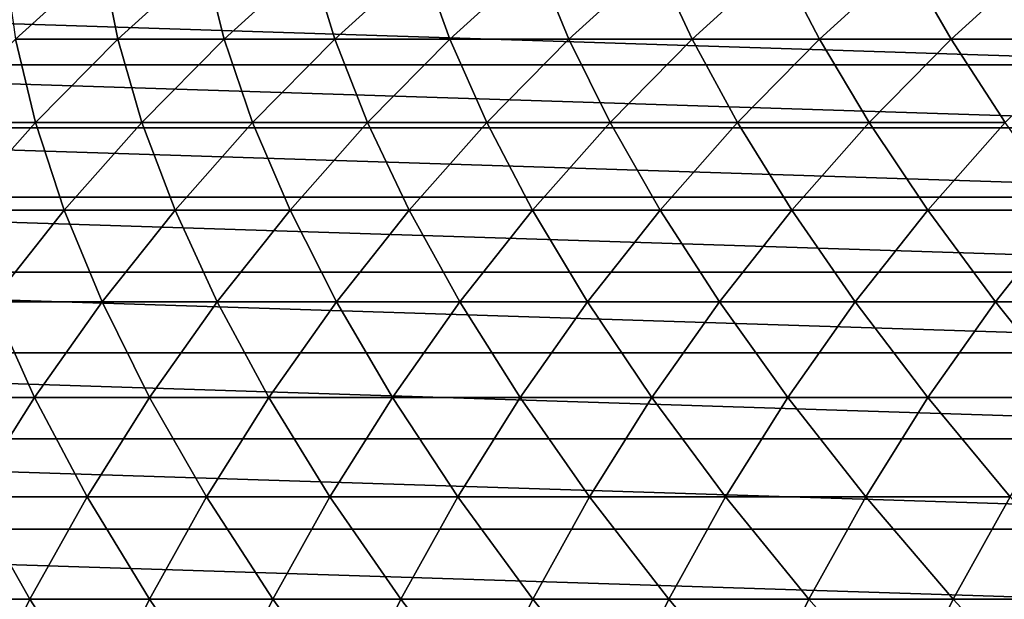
# Model space of a CAD drawing. Header units: metres. Extents: x -24 to 236, y -24 to 24.
# Tile 56 of 256: x -1.38 to 2.71, y 4.19 to 6.6. Entities that reach past the tile are written whole.
import ezdxf

# ---------------------------------------------------------------- set-up
doc = ezdxf.new("R2010")
doc.units = ezdxf.units.M
doc.layers.add('solid_10392024', color=7, linetype='CONTINUOUS')

msp = doc.modelspace()

# ---------------------------------------------------------------- linework, layer by layer
at = {"layer": 'solid_10392024'}
for points in [[(-1.397692, 6.519876, 143.924591), (-1.037549, 6.846517, 143.883774), (-1.444006, 6.846523, 140.213165)], [(-1.397692, 6.519876, 143.924591), (-0.973388, 6.51987, 147.585251), (-1.037549, 6.846517, 143.883774)], [(-0.973388, 6.51987, 147.585251), (-0.61346, 6.84651, 147.542587), (-1.037549, 6.846517, 143.883774)], [(-0.973388, 6.51987, 147.585251), (-0.53149, 6.519864, 151.233582), (-0.61346, 6.84651, 147.542587)], [(-0.53149, 6.519864, 151.233582), (-0.171786, 6.846504, 151.189072), (-0.61346, 6.84651, 147.542587)], [(-0.53149, 6.519864, 151.233582), (-0.072044, 6.519862, 154.86911), (-0.171786, 6.846504, 151.189072)], [(-0.072044, 6.519862, 154.86911), (0.287425, 6.846502, 154.822739), (-0.171786, 6.846504, 151.189072)], [(-0.072044, 6.519862, 154.86911), (0.404903, 6.519864, 158.491333), (0.287425, 6.846502, 154.822739)], [(0.404903, 6.519864, 158.491333), (0.764124, 6.846504, 158.443069), (0.287425, 6.846502, 154.822739)], [(0.404903, 6.519864, 158.491333), (0.899291, 6.519871, 162.099731), (0.764124, 6.846504, 158.443069)], [(0.899291, 6.519871, 162.099731), (1.258254, 6.846512, 162.049591), (0.764124, 6.846504, 158.443069)], [(0.899291, 6.519871, 162.099731), (1.411044, 6.519881, 165.693832), (1.258254, 6.846512, 162.049591)], [(1.411044, 6.519881, 165.693832), (1.769738, 6.846522, 165.6418), (1.258254, 6.846512, 162.049591)], [(1.411044, 6.519881, 165.693832), (1.940087, 6.519891, 169.273178), (1.769738, 6.846522, 165.6418)], [(1.940087, 6.519891, 169.273178), (2.298499, 6.846532, 169.219223), (1.769738, 6.846522, 165.6418)], [(1.940087, 6.519891, 169.273178), (2.486344, 6.519899, 172.837265), (2.298499, 6.846532, 169.219223)], [(2.486344, 6.519899, 172.837265), (2.844461, 6.846541, 172.781387), (2.298499, 6.846532, 169.219223)], [(2.486344, 6.519899, 172.837265), (3.049738, 6.519904, 176.38562), (2.844461, 6.846541, 172.781387)], [(3.887967, 6.41355, 0.009358), (-3.887967, 6.41355, 0.009358), (-3.469084, 6.649467, 0.009358)], [(3.887967, 6.41355, 0.009358), (-3.469084, 6.649467, 0.009358), (3.469084, 6.649467, 0.009358)], [(-1.739717, 6.174073, 143.963348), (-1.31521, 6.174067, 147.625763), (-1.397692, 6.519876, 143.924591)], [(-1.31521, 6.174067, 147.625763), (-0.973388, 6.51987, 147.585251), (-1.397692, 6.519876, 143.924591)], [(-1.31521, 6.174067, 147.625763), (-0.873098, 6.174062, 151.275864), (-0.973388, 6.51987, 147.585251)], [(-0.873098, 6.174062, 151.275864), (-0.53149, 6.519864, 151.233582), (-0.973388, 6.51987, 147.585251)], [(-0.873098, 6.174062, 151.275864), (-0.413428, 6.174059, 154.913162), (-0.53149, 6.519864, 151.233582)], [(-0.413428, 6.174059, 154.913162), (-0.072044, 6.519862, 154.86911), (-0.53149, 6.519864, 151.233582)], [(-0.413428, 6.174059, 154.913162), (0.063754, 6.174062, 158.537155), (-0.072044, 6.519862, 154.86911)], [(0.063754, 6.174062, 158.537155), (0.404903, 6.519864, 158.491333), (-0.072044, 6.519862, 154.86911)], [(0.063754, 6.174062, 158.537155), (0.558386, 6.174068, 162.147339), (0.404903, 6.519864, 158.491333)], [(0.558386, 6.174068, 162.147339), (0.899291, 6.519871, 162.099731), (0.404903, 6.519864, 158.491333)], [(0.558386, 6.174068, 162.147339), (1.070396, 6.174078, 165.743256), (0.899291, 6.519871, 162.099731)], [(1.070396, 6.174078, 165.743256), (1.411044, 6.519881, 165.693832), (0.899291, 6.519871, 162.099731)], [(1.070396, 6.174078, 165.743256), (1.599707, 6.174087, 169.324402), (1.411044, 6.519881, 165.693832)], [(1.599707, 6.174087, 169.324402), (1.940087, 6.519891, 169.273178), (1.411044, 6.519881, 165.693832)], [(1.599707, 6.174087, 169.324402), (2.146243, 6.174095, 172.89032), (1.940087, 6.519891, 169.273178)], [(2.146243, 6.174095, 172.89032), (2.486344, 6.519899, 172.837265), (1.940087, 6.519891, 169.273178)], [(2.146243, 6.174095, 172.89032), (2.709928, 6.1741, 176.440521), (2.486344, 6.519899, 172.837265)], [(2.709928, 6.1741, 176.440521), (3.049738, 6.519904, 176.38562), (2.486344, 6.519899, 172.837265)], [(4.29086, 6.151295, 0.009358), (-4.29086, 6.151295, 0.009358), (-3.887967, 6.41355, 0.009358)], [(4.29086, 6.151295, 0.009358), (-3.887967, 6.41355, 0.009358), (3.887967, 6.41355, 0.009358)], [(-1.637919, 5.810119, 147.664001), (-1.31521, 6.174067, 147.625763), (-1.739717, 6.174073, 143.963348)], [(-1.637919, 5.810119, 147.664001), (-1.195605, 5.810114, 151.315781), (-1.31521, 6.174067, 147.625763)], [(-1.195605, 5.810114, 151.315781), (-0.873098, 6.174062, 151.275864), (-1.31521, 6.174067, 147.625763)], [(-1.195605, 5.810114, 151.315781), (-0.735724, 5.810112, 154.954742), (-0.873098, 6.174062, 151.275864)], [(-0.735724, 5.810112, 154.954742), (-0.413428, 6.174059, 154.913162), (-0.873098, 6.174062, 151.275864)], [(-0.735724, 5.810112, 154.954742), (-0.258321, 5.810113, 158.580429), (-0.413428, 6.174059, 154.913162)], [(-0.258321, 5.810113, 158.580429), (0.063754, 6.174062, 158.537155), (-0.413428, 6.174059, 154.913162)], [(-0.258321, 5.810113, 158.580429), (0.236543, 5.81012, 162.192307), (0.063754, 6.174062, 158.537155)], [(0.236543, 5.81012, 162.192307), (0.558386, 6.174068, 162.147339), (0.063754, 6.174062, 158.537155)], [(0.236543, 5.81012, 162.192307), (0.748795, 5.810129, 165.789917), (0.558386, 6.174068, 162.147339)], [(0.748795, 5.810129, 165.789917), (1.070396, 6.174078, 165.743256), (0.558386, 6.174068, 162.147339)], [(0.748795, 5.810129, 165.789917), (1.278358, 5.810137, 169.372772), (1.070396, 6.174078, 165.743256)], [(1.278358, 5.810137, 169.372772), (1.599707, 6.174087, 169.324402), (1.070396, 6.174078, 165.743256)], [(1.278358, 5.810137, 169.372772), (1.825158, 5.810145, 172.940414), (1.599707, 6.174087, 169.324402)], [(1.825158, 5.810145, 172.940414), (2.146243, 6.174095, 172.89032), (1.599707, 6.174087, 169.324402)], [(1.825158, 5.810145, 172.940414), (2.389118, 5.81015, 176.49234), (2.146243, 6.174095, 172.89032)], [(2.389118, 5.81015, 176.49234), (2.709928, 6.1741, 176.440521), (2.146243, 6.174095, 172.89032)], [(2.389118, 5.81015, 176.49234), (2.970164, 5.810151, 180.028091), (2.709928, 6.1741, 176.440521)], [(4.676133, 5.863764, 0.009358), (-4.676133, 5.863764, 0.009358), (-4.29086, 6.151295, 0.009358)], [(4.676133, 5.863764, 0.009358), (-4.29086, 6.151295, 0.009358), (4.29086, 6.151295, 0.009358)], [(5.042222, 5.552115, 0.009358), (-5.042222, 5.552115, 0.009358), (-4.676133, 5.863764, 0.009358)], [(5.042222, 5.552115, 0.009358), (-4.676133, 5.863764, 0.009358), (4.676133, 5.863764, 0.009358)], [(-1.498065, 5.42909, 151.35321), (-1.195605, 5.810114, 151.315781), (-1.637919, 5.810119, 147.664001)], [(-1.498065, 5.42909, 151.35321), (-1.037985, 5.429087, 154.993744), (-1.195605, 5.810114, 151.315781)], [(-1.037985, 5.429087, 154.993744), (-0.735724, 5.810112, 154.954742), (-1.195605, 5.810114, 151.315781)], [(-1.037985, 5.429087, 154.993744), (-0.560375, 5.429089, 158.621002), (-0.735724, 5.810112, 154.954742)], [(-0.560375, 5.429089, 158.621002), (-0.258321, 5.810113, 158.580429), (-0.735724, 5.810112, 154.954742)], [(-0.560375, 5.429089, 158.621002), (-0.065294, 5.429095, 162.234467), (-0.258321, 5.810113, 158.580429)], [(-0.065294, 5.429095, 162.234467), (0.236543, 5.81012, 162.192307), (-0.258321, 5.810113, 158.580429)], [(-0.065294, 5.429095, 162.234467), (0.447185, 5.429103, 165.833664), (0.236543, 5.81012, 162.192307)], [(0.447185, 5.429103, 165.833664), (0.748795, 5.810129, 165.789917), (0.236543, 5.81012, 162.192307)], [(0.447185, 5.429103, 165.833664), (0.976985, 5.429111, 169.418137), (0.748795, 5.810129, 165.789917)], [(0.976985, 5.429111, 169.418137), (1.278358, 5.810137, 169.372772), (0.748795, 5.810129, 165.789917)], [(0.976985, 5.429111, 169.418137), (1.524032, 5.429119, 172.987381), (1.278358, 5.810137, 169.372772)], [(1.524032, 5.429119, 172.987381), (1.825158, 5.810145, 172.940414), (1.278358, 5.810137, 169.372772)], [(1.524032, 5.429119, 172.987381), (2.08825, 5.429123, 176.540939), (1.825158, 5.810145, 172.940414)], [(2.08825, 5.429123, 176.540939), (2.389118, 5.81015, 176.49234), (1.825158, 5.810145, 172.940414)], [(2.08825, 5.429123, 176.540939), (2.669565, 5.429124, 180.078339), (2.389118, 5.81015, 176.49234)], [(2.669565, 5.429124, 180.078339), (2.970164, 5.810151, 180.028091), (2.389118, 5.81015, 176.49234)], [(2.669565, 5.429124, 180.078339), (3.2679, 5.429122, 183.599075), (2.970164, 5.810151, 180.028091)], [(5.387634, 5.217605, 0.009358), (-5.387634, 5.217605, 0.009358), (-5.042222, 5.552115, 0.009358)], [(5.387634, 5.217605, 0.009358), (-5.042222, 5.552115, 0.009358), (5.042222, 5.552115, 0.009358)], [(-1.779588, 5.032109, 151.388046), (-1.319323, 5.032107, 155.030045), (-1.498065, 5.42909, 151.35321)], [(-1.319323, 5.032107, 155.030045), (-1.037985, 5.429087, 154.993744), (-1.498065, 5.42909, 151.35321)], [(-1.319323, 5.032107, 155.030045), (-0.84152, 5.032109, 158.658768), (-1.037985, 5.429087, 154.993744)], [(-0.84152, 5.032109, 158.658768), (-0.560375, 5.429089, 158.621002), (-1.037985, 5.429087, 154.993744)], [(-0.84152, 5.032109, 158.658768), (-0.346237, 5.032115, 162.273712), (-0.560375, 5.429089, 158.621002)], [(-0.346237, 5.032115, 162.273712), (-0.065294, 5.429095, 162.234467), (-0.560375, 5.429089, 158.621002)], [(-0.346237, 5.032115, 162.273712), (0.166453, 5.032122, 165.87439), (-0.065294, 5.429095, 162.234467)], [(0.166453, 5.032122, 165.87439), (0.447185, 5.429103, 165.833664), (-0.065294, 5.429095, 162.234467)], [(0.166453, 5.032122, 165.87439), (0.696474, 5.032129, 169.460358), (0.447185, 5.429103, 165.833664)], [(0.696474, 5.032129, 169.460358), (0.976985, 5.429111, 169.418137), (0.447185, 5.429103, 165.833664)], [(0.696474, 5.032129, 169.460358), (1.243751, 5.032136, 173.031113), (0.976985, 5.429111, 169.418137)], [(1.243751, 5.032136, 173.031113), (1.524032, 5.429119, 172.987381), (0.976985, 5.429111, 169.418137)], [(1.243751, 5.032136, 173.031113), (1.808209, 5.03214, 176.586182), (1.524032, 5.429119, 172.987381)], [(1.808209, 5.03214, 176.586182), (2.08825, 5.429123, 176.540939), (1.524032, 5.429119, 172.987381)], [(1.808209, 5.03214, 176.586182), (2.389774, 5.032141, 180.125092), (2.08825, 5.429123, 176.540939)], [(2.389774, 5.032141, 180.125092), (2.669565, 5.429124, 180.078339), (2.08825, 5.429123, 176.540939)], [(2.389774, 5.032141, 180.125092), (2.988371, 5.032139, 183.647369), (2.669565, 5.429124, 180.078339)], [(2.988371, 5.032139, 183.647369), (3.2679, 5.429122, 183.599075), (2.669565, 5.429124, 180.078339)], [(5.710878, 4.86167, 0.009358), (-5.710878, 4.86167, 0.009358), (-5.387634, 5.217605, 0.009358)], [(5.710878, 4.86167, 0.009358), (-5.387634, 5.217605, 0.009358), (5.387634, 5.217605, 0.009358)], [(-1.578911, 4.620337, 155.063538), (-1.319323, 5.032107, 155.030045), (-1.779588, 5.032109, 151.388046)], [(-1.578911, 4.620337, 155.063538), (-1.100929, 4.620338, 158.693619), (-1.319323, 5.032107, 155.030045)], [(-1.100929, 4.620338, 158.693619), (-0.84152, 5.032109, 158.658768), (-1.319323, 5.032107, 155.030045)], [(-1.100929, 4.620338, 158.693619), (-0.60546, 4.620344, 162.309921), (-0.84152, 5.032109, 158.658768)], [(-0.60546, 4.620344, 162.309921), (-0.346237, 5.032115, 162.273712), (-0.84152, 5.032109, 158.658768)], [(-0.60546, 4.620344, 162.309921), (-0.092575, 4.620351, 165.911972), (-0.346237, 5.032115, 162.273712)], [(-0.092575, 4.620351, 165.911972), (0.166453, 5.032122, 165.87439), (-0.346237, 5.032115, 162.273712)], [(-0.092575, 4.620351, 165.911972), (0.437649, 4.620358, 169.499313), (0.166453, 5.032122, 165.87439)], [(0.437649, 4.620358, 169.499313), (0.696474, 5.032129, 169.460358), (0.166453, 5.032122, 165.87439)], [(0.437649, 4.620358, 169.499313), (0.985138, 4.620363, 173.071457), (0.696474, 5.032129, 169.460358)], [(0.985138, 4.620363, 173.071457), (1.243751, 5.032136, 173.031113), (0.696474, 5.032129, 169.460358)], [(0.985138, 4.620363, 173.071457), (1.549818, 4.620367, 176.62793), (1.243751, 5.032136, 173.031113)], [(1.549818, 4.620367, 176.62793), (1.808209, 5.03214, 176.586182), (1.243751, 5.032136, 173.031113)], [(1.549818, 4.620367, 176.62793), (2.131614, 4.620368, 180.168243), (1.808209, 5.03214, 176.586182)], [(2.131614, 4.620368, 180.168243), (2.389774, 5.032141, 180.125092), (1.808209, 5.03214, 176.586182)], [(2.131614, 4.620368, 180.168243), (2.730451, 4.620367, 183.69194), (2.389774, 5.032141, 180.125092)], [(2.730451, 4.620367, 183.69194), (2.988371, 5.032139, 183.647369), (2.389774, 5.032141, 180.125092)], [(6.010619, 4.485798, 0.009358), (-6.010619, 4.485798, 0.009358), (-5.710878, 4.86167, 0.009358)], [(6.010619, 4.485798, 0.009358), (-5.710878, 4.86167, 0.009358), (5.710878, 4.86167, 0.009358)], [(-1.815986, 4.194988, 155.094131), (-1.337842, 4.194989, 158.725433), (-1.578911, 4.620337, 155.063538)], [(-1.337842, 4.194989, 158.725433), (-1.100929, 4.620338, 158.693619), (-1.578911, 4.620337, 155.063538)], [(-1.337842, 4.194989, 158.725433), (-0.842202, 4.194994, 162.342987), (-1.100929, 4.620338, 158.693619)], [(-0.842202, 4.194994, 162.342987), (-0.60546, 4.620344, 162.309921), (-1.100929, 4.620338, 158.693619)], [(-0.842202, 4.194994, 162.342987), (-0.329139, 4.195, 165.946289), (-0.60546, 4.620344, 162.309921)], [(-0.329139, 4.195, 165.946289), (-0.092575, 4.620351, 165.911972), (-0.60546, 4.620344, 162.309921)], [(-0.329139, 4.195, 165.946289), (0.201271, 4.195006, 169.534897), (-0.092575, 4.620351, 165.911972)], [(0.201271, 4.195006, 169.534897), (0.437649, 4.620358, 169.499313), (-0.092575, 4.620351, 165.911972)], [(0.201271, 4.195006, 169.534897), (0.748954, 4.195012, 173.108292), (0.437649, 4.620358, 169.499313)], [(0.748954, 4.195012, 173.108292), (0.985138, 4.620363, 173.071457), (0.437649, 4.620358, 169.499313)], [(0.748954, 4.195012, 173.108292), (1.313837, 4.195015, 176.666046), (0.985138, 4.620363, 173.071457)], [(1.313837, 4.195015, 176.666046), (1.549818, 4.620367, 176.62793), (0.985138, 4.620363, 173.071457)], [(1.313837, 4.195015, 176.666046), (1.895843, 4.195016, 180.207642), (1.549818, 4.620367, 176.62793)], [(1.895843, 4.195016, 180.207642), (2.131614, 4.620368, 180.168243), (1.549818, 4.620367, 176.62793)], [(1.895843, 4.195016, 180.207642), (2.4949, 4.195015, 183.732635), (2.131614, 4.620368, 180.168243)], [(2.4949, 4.195015, 183.732635), (2.730451, 4.620367, 183.69194), (2.131614, 4.620368, 180.168243)], [(2.4949, 4.195015, 183.732635), (3.110932, 4.195011, 187.24054), (2.730451, 4.620367, 183.69194)], [(6.285651, 4.091516, 0.009358), (-6.285651, 4.091516, 0.009358), (-6.010619, 4.485798, 0.009358)], [(6.285651, 4.091516, 0.009358), (-6.010619, 4.485798, 0.009358), (6.010619, 4.485798, 0.009358)], [(-1.55156, 3.75731, 158.75415), (-1.337842, 4.194989, 158.725433), (-1.815986, 4.194988, 155.094131)], [(-1.55156, 3.75731, 158.75415), (-1.055766, 3.757315, 162.372818), (-1.337842, 4.194989, 158.725433)], [(-1.055766, 3.757315, 162.372818), (-0.842202, 4.194994, 162.342987), (-1.337842, 4.194989, 158.725433)], [(-1.055766, 3.757315, 162.372818), (-0.542543, 3.75732, 165.977249), (-0.842202, 4.194994, 162.342987)], [(-0.542543, 3.75732, 165.977249), (-0.329139, 4.195, 165.946289), (-0.842202, 4.194994, 162.342987)], [(-0.542543, 3.75732, 165.977249), (-0.011966, 3.757326, 169.566986), (-0.329139, 4.195, 165.946289)], [(-0.011966, 3.757326, 169.566986), (0.201271, 4.195006, 169.534897), (-0.329139, 4.195, 165.946289)], [(-0.011966, 3.757326, 169.566986), (0.535893, 3.757331, 173.141541), (0.201271, 4.195006, 169.534897)], [(0.535893, 3.757331, 173.141541), (0.748954, 4.195012, 173.108292), (0.201271, 4.195006, 169.534897)], [(0.535893, 3.757331, 173.141541), (1.100958, 3.757334, 176.700424), (0.748954, 4.195012, 173.108292)], [(1.100958, 3.757334, 176.700424), (1.313837, 4.195015, 176.666046), (0.748954, 4.195012, 173.108292)], [(1.100958, 3.757334, 176.700424), (1.683155, 3.757335, 180.243195), (1.313837, 4.195015, 176.666046)], [(1.683155, 3.757335, 180.243195), (1.895843, 4.195016, 180.207642), (1.313837, 4.195015, 176.666046)], [(1.683155, 3.757335, 180.243195), (2.28241, 3.757333, 183.769348), (1.895843, 4.195016, 180.207642)], [(2.28241, 3.757333, 183.769348), (2.4949, 4.195015, 183.732635), (1.895843, 4.195016, 180.207642)], [(2.28241, 3.757333, 183.769348), (2.898648, 3.75733, 187.278427), (2.4949, 4.195015, 183.732635)], [(2.898648, 3.75733, 187.278427), (3.110932, 4.195011, 187.24054), (2.4949, 4.195015, 183.732635)]]:
    msp.add_3dface(points, dxfattribs=at)

doc.saveas('drawing.dxf')
